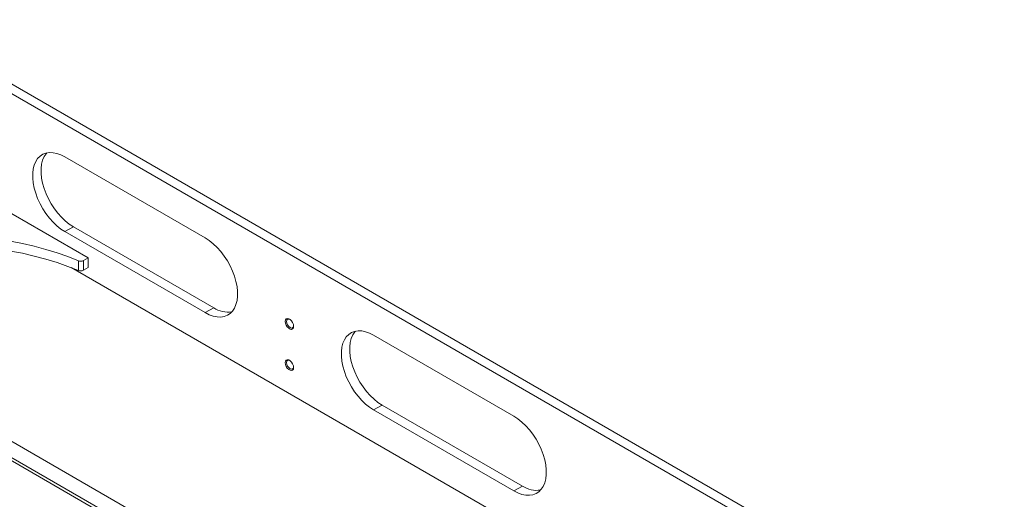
# Model space of a CAD drawing. Header units: millimetres. Extents: x -1676 to 1170, y -198 to 1090.
# Tile 20 of 20: x 649 to 1145, y 689 to 930. Entities that reach past the tile are written whole.
import ezdxf

# ---------------------------------------------------------------- set-up
doc = ezdxf.new("R2010")
doc.units = ezdxf.units.MM

msp = doc.modelspace()

# ---------------------------------------------------------------- linework, layer by layer
at = {"color": 7, "linetype": 'Continuous', "lineweight": 15}
for p, q in [((1145.402, 608.907), (588.909, 930.163)), ((1139.745, 607.274), (586.08, 926.898)), ((742.705, 820.184), (671.994, 861.004)), ((621.657, 845.936), (683.661, 810.142)), ((671.994, 823.375), (676.237, 825.825)), ((676.237, 825.825), (746.947, 785.004)), ((671.994, 823.375), (742.705, 782.555)), ((683.661, 810.142), (681.349, 808.807)), ((683.661, 805.242), (683.661, 810.142)), ((833.751, 599.014), (478.788, 803.93)), ((480.324, 804.676), (834.471, 600.231)), ((838.795, 605.9), (487.635, 808.62)), ((675.14, 805.262), (1042.199, 593.364)), ((678.751, 803.794), (678.751, 808.693)), ((681.349, 803.908), (681.349, 808.807)), ((683.661, 805.242), (681.349, 803.908)), ((742.705, 782.555), (746.947, 785.004)), ((898.268, 730.379), (827.557, 771.199)), ((827.557, 733.571), (831.8, 736.02)), ((831.8, 736.02), (902.511, 695.199)), ((827.557, 733.571), (898.268, 692.75)), ((898.268, 692.75), (902.511, 695.199))]:
    msp.add_line(p, q, dxfattribs=at)
at = {"color": 7, "linetype": 'Continuous', "lineweight": 15, "flags": 128}
for points in [[(671.994, 861.004), (669.952, 862.035), (667.942, 862.752), (665.996, 863.145), (664.145, 863.208), (662.417, 862.939), (660.841, 862.344), (659.44, 861.43), (658.237, 860.213), (657.252, 858.711), (656.499, 856.949), (655.99, 854.954), (655.733, 852.758), (655.733, 850.396), (655.99, 847.903), (656.499, 845.321), (657.252, 842.69), (658.237, 840.05), (659.44, 837.444), (660.841, 834.913), (662.417, 832.497), (664.145, 830.234), (665.996, 828.159), (667.942, 826.306), (669.952, 824.703), (671.994, 823.375)], [(662.792, 863.028), (662.48, 862.662), (661.494, 861.16), (660.741, 859.398), (660.232, 857.404), (659.976, 855.208), (659.976, 852.845), (660.232, 850.353), (660.741, 847.77), (661.494, 845.139), (662.48, 842.499), (663.683, 839.893), (665.083, 837.363), (666.66, 834.946), (668.387, 832.683), (670.239, 830.608), (672.185, 828.755), (674.195, 827.152), (676.237, 825.825)], [(678.751, 808.693), (673.486, 810.794), (668.02, 812.716), (662.371, 814.454), (656.558, 816.001), (650.6, 817.352), (644.518, 818.504), (638.331, 819.451), (632.06, 820.19), (625.726, 820.721), (619.349, 821.04), (612.951, 821.146), (606.552, 821.04), (600.176, 820.721), (593.841, 820.19), (587.57, 819.451), (581.383, 818.504), (575.301, 817.352), (569.343, 816.001), (563.53, 814.454), (557.882, 812.716), (552.415, 810.794), (547.15, 808.693)], [(742.705, 782.555), (744.747, 781.525), (746.757, 780.807), (748.702, 780.414), (750.554, 780.351), (752.281, 780.62), (753.858, 781.216), (755.259, 782.129), (756.461, 783.347), (757.447, 784.848), (758.2, 786.61), (758.709, 788.605), (758.965, 790.801), (758.965, 793.164), (758.709, 795.656), (758.2, 798.238), (757.447, 800.87), (756.461, 803.509), (755.259, 806.115), (753.858, 808.646), (752.281, 811.062), (750.554, 813.325), (748.702, 815.4), (746.757, 817.254), (744.747, 818.857), (742.705, 820.184)], [(678.751, 803.794), (673.486, 805.895), (668.02, 807.817), (662.371, 809.555), (656.558, 811.102), (650.6, 812.453), (644.518, 813.604), (638.331, 814.551), (632.06, 815.291), (625.726, 815.821), (619.349, 816.14), (612.951, 816.247), (606.552, 816.14), (600.176, 815.821), (593.841, 815.291), (587.57, 814.551), (581.383, 813.604), (575.301, 812.453), (569.343, 811.102), (563.53, 809.555), (557.882, 807.817), (552.415, 805.895), (547.15, 803.794)], [(787.252, 775.653), (787.124, 774.889), (786.756, 774.364), (786.192, 774.143), (785.499, 774.252), (784.763, 774.677), (784.07, 775.368), (783.506, 776.241), (783.138, 777.19), (783.01, 778.102), (783.138, 778.866), (783.506, 779.39), (784.07, 779.611), (784.763, 779.502), (785.499, 779.077), (786.192, 778.386), (786.756, 777.514), (787.124, 776.564), (787.252, 775.653)], [(785.316, 779.211), (784.808, 779.358), (784.235, 779.246), (783.851, 778.805), (783.717, 778.102), (783.851, 777.243), (784.235, 776.359), (784.808, 775.586), (785.485, 775.04), (786.161, 774.805), (786.735, 774.916), (787.118, 775.357), (787.244, 775.871)], [(827.557, 771.199), (825.515, 772.23), (823.506, 772.947), (821.56, 773.341), (819.708, 773.403), (817.981, 773.135), (816.404, 772.539), (815.004, 771.625), (813.801, 770.408), (812.815, 768.906), (812.062, 767.144), (811.553, 765.149), (811.297, 762.953), (811.297, 760.591), (811.553, 758.099), (812.062, 755.516), (812.815, 752.885), (813.801, 750.245), (815.004, 747.639), (816.404, 745.108), (817.981, 742.692), (819.708, 740.429), (821.56, 738.354), (823.506, 736.501), (825.515, 734.898), (827.557, 733.571)], [(818.356, 773.224), (818.044, 772.857), (817.058, 771.355), (816.305, 769.593), (815.796, 767.599), (815.539, 765.403), (815.539, 763.04), (815.796, 760.548), (816.305, 757.966), (817.058, 755.334), (818.044, 752.694), (819.246, 750.089), (820.647, 747.558), (822.223, 745.141), (823.951, 742.878), (825.802, 740.803), (827.748, 738.95), (829.758, 737.347), (831.8, 736.02)], [(787.252, 754.912), (787.124, 754.148), (786.756, 753.624), (786.192, 753.403), (785.499, 753.512), (784.763, 753.937), (784.07, 754.628), (783.506, 755.501), (783.138, 756.45), (783.01, 757.362), (783.138, 758.126), (783.506, 758.65), (784.07, 758.871), (784.763, 758.762), (785.499, 758.337), (786.192, 757.646), (786.756, 756.774), (787.124, 755.824), (787.252, 754.912)], [(785.316, 758.47), (784.808, 758.618), (784.235, 758.506), (783.851, 758.065), (783.717, 757.362), (783.851, 756.503), (784.235, 755.619), (784.808, 754.846), (785.485, 754.3), (786.161, 754.065), (786.735, 754.176), (787.118, 754.617), (787.244, 755.131)], [(898.268, 692.75), (900.31, 691.72), (902.32, 691.002), (904.266, 690.609), (906.117, 690.546), (907.845, 690.815), (909.421, 691.411), (910.822, 692.325), (912.025, 693.542), (913.01, 695.043), (913.764, 696.805), (914.272, 698.8), (914.529, 700.996), (914.529, 703.359), (914.272, 705.851), (913.764, 708.433), (913.01, 711.065), (912.025, 713.704), (910.822, 716.31), (909.421, 718.841), (907.845, 721.257), (906.117, 723.52), (904.266, 725.595), (902.32, 727.449), (900.31, 729.052), (898.268, 730.379)]]:
    msp.add_lwpolyline(points, dxfattribs=at)
at = {"color": 7, "linetype": 'Continuous', "lineweight": 15}
for centre, radius, start, end in [((679.926, 811.588), 3.124, 247.91883, 297.10896), ((679.926, 806.689), 3.124, 247.91883, 297.10896), ((754.166, 795.892), 13.064, 236.45623, 278.73066), ((909.729, 706.088), 13.064, 236.45642, 278.73038)]:
    msp.add_arc(centre, radius, start, end, dxfattribs=at)

doc.saveas('drawing.dxf')
